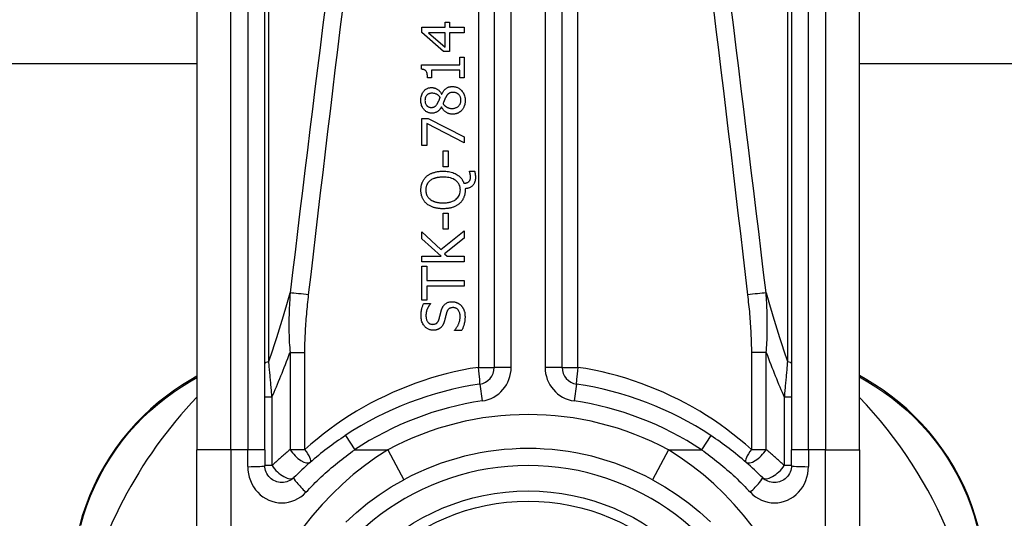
# Model space of a CAD drawing. Header units: inches. Extents: x 17 to 570, y 51 to 268.
# Tile 54 of 211: x 46.384 to 47.525, y 177.083 to 177.661. Entities that reach past the tile are written whole.
import ezdxf

# ---------------------------------------------------------------- set-up
doc = ezdxf.new("R2010")
doc.units = ezdxf.units.IN
doc.header["$MEASUREMENT"] = 0
doc.layers.add('Visible Edges(ANSI)', color=7, linetype='Continuous', lineweight=25)
doc.layers.add('Visible Tangent Edges(ANSI)', color=7, linetype='Continuous', lineweight=25)

msp = doc.modelspace()

# ---------------------------------------------------------------- linework, layer by layer
at = {"layer": 'Visible Edges(ANSI)'}
for p, q in [((46.9342, 177.9103), (46.9342, 177.2583)), ((47.0129, 177.2583), (47.0129, 177.9103)), ((46.5897, 177.8119), (46.5897, 177.1628)), ((46.6684, 177.1628), (46.6684, 177.8119)), ((47.2787, 177.8119), (47.2787, 177.1628)), ((47.3574, 177.1628), (47.3574, 177.8119)), ((46.8503, 177.6466), (46.8503, 177.6526)), ((46.8503, 177.6526), (46.8773, 177.6526)), ((46.8773, 177.6526), (46.8773, 177.6585)), ((46.8773, 177.6585), (46.8826, 177.6585)), ((46.8826, 177.6585), (46.8826, 177.6526)), ((46.8826, 177.6526), (46.8995, 177.6526)), ((46.8995, 177.6526), (46.8995, 177.6463)), ((46.8756, 177.6246), (46.8503, 177.6466)), ((46.8773, 177.6463), (46.8581, 177.6463)), ((46.8581, 177.6463), (46.8773, 177.6297)), ((46.8773, 177.6297), (46.8773, 177.6463)), ((46.8826, 177.6463), (46.8826, 177.6246)), ((46.8995, 177.6463), (46.8826, 177.6463)), ((46.8826, 177.6246), (46.8756, 177.6246)), ((46.5897, 177.6101), (21.7059, 177.6101)), ((46.8501, 177.6039), (46.8501, 177.609)), ((46.8501, 177.609), (46.8945, 177.609)), ((46.8945, 177.609), (46.8945, 177.6178)), ((46.8945, 177.6178), (46.8995, 177.6178)), ((46.8995, 177.6178), (46.8995, 177.5938)), ((72.2412, 177.6101), (47.3574, 177.6101)), ((46.8615, 177.6027), (46.8615, 177.5938)), ((46.8945, 177.6027), (46.8615, 177.6027)), ((46.8945, 177.5938), (46.8945, 177.6027)), ((46.8615, 177.5938), (46.857, 177.5938)), ((46.8995, 177.5938), (46.8945, 177.5938)), ((46.8733, 177.5751), (46.8735, 177.5751)), ((46.8732, 177.5602), (46.873, 177.5602)), ((46.8503, 177.5157), (46.8503, 177.547)), ((46.8503, 177.547), (46.8577, 177.547)), ((46.8561, 177.5411), (46.8561, 177.5157)), ((46.8995, 177.5186), (46.8561, 177.5411)), ((46.8577, 177.547), (46.8995, 177.5257)), ((46.8561, 177.5157), (46.8503, 177.5157)), ((46.8995, 177.5257), (46.8995, 177.5186)), ((46.875, 177.4909), (46.875, 177.5095)), ((46.875, 177.5095), (46.881, 177.5095)), ((46.881, 177.5095), (46.881, 177.4909)), ((46.881, 177.4909), (46.875, 177.4909)), ((46.9056, 177.485), (46.9056, 177.4859)), ((46.9056, 177.4859), (46.9115, 177.4859)), ((46.9005, 177.4654), (46.9005, 177.4639)), ((46.875, 177.4184), (46.875, 177.437)), ((46.875, 177.437), (46.881, 177.437)), ((46.881, 177.437), (46.881, 177.4184)), ((46.8503, 177.4073), (46.8503, 177.4153)), ((46.8503, 177.4153), (46.8723, 177.3949)), ((46.8723, 177.3949), (46.8995, 177.4165)), ((46.881, 177.4184), (46.875, 177.4184)), ((46.8995, 177.4165), (46.8995, 177.408)), ((46.8729, 177.3871), (46.8503, 177.4073)), ((46.8995, 177.408), (46.8766, 177.39)), ((46.8766, 177.39), (46.8798, 177.3871)), ((46.8503, 177.3806), (46.8503, 177.3871)), ((46.8503, 177.3871), (46.8729, 177.3871)), ((46.8995, 177.3806), (46.8503, 177.3806)), ((46.8798, 177.3871), (46.8995, 177.3871)), ((46.8995, 177.3871), (46.8995, 177.3806)), ((46.8503, 177.3361), (46.8503, 177.3756)), ((46.8503, 177.3756), (46.8561, 177.3756)), ((46.8561, 177.3756), (46.8561, 177.3591)), ((46.8561, 177.3591), (46.8995, 177.3591)), ((46.8995, 177.3591), (46.8995, 177.3526)), ((46.8561, 177.3526), (46.8561, 177.3361)), ((46.8995, 177.3526), (46.8561, 177.3526)), ((46.8561, 177.3361), (46.8503, 177.3361)), ((46.8526, 177.3325), (46.8604, 177.3325)), ((46.8604, 177.3325), (46.8604, 177.332)), ((46.8883, 177.301), (46.8883, 177.3014)), ((46.8965, 177.301), (46.8883, 177.301)), ((46.5897, 177.248), (46.5825, 177.2438)), ((47.3659, 177.2438), (47.3574, 177.2487)), ((46.5897, 176.9256), (46.5897, 177.1628)), ((46.6684, 177.1628), (46.6684, 177.1444)), ((47.2787, 177.1444), (47.2787, 177.1628)), ((47.3574, 177.1628), (47.3574, 176.9256))]:
    msp.add_line(p, q, dxfattribs=at)
at = {"layer": 'Visible Edges(ANSI)', "flags": 128}
for points in [[(46.857, 177.5938), (46.857, 177.5951), (46.8569, 177.5965), (46.8567, 177.5978), (46.8564, 177.5991), (46.8561, 177.6002), (46.8557, 177.601), (46.8553, 177.6016), (46.8551, 177.6019), (46.8548, 177.6021), (46.8546, 177.6024), (46.8543, 177.6026), (46.8541, 177.6028), (46.8538, 177.6029), (46.8535, 177.6031), (46.8531, 177.6033), (46.8528, 177.6034), (46.8525, 177.6035), (46.8522, 177.6036), (46.8518, 177.6037), (46.8515, 177.6038), (46.8512, 177.6038), (46.8508, 177.6039), (46.8505, 177.6039), (46.8501, 177.6039)], [(46.8735, 177.5751), (46.8738, 177.5758), (46.8742, 177.5765), (46.8746, 177.5772), (46.875, 177.5779), (46.8754, 177.5785), (46.8759, 177.5791), (46.8764, 177.5797), (46.8769, 177.5803), (46.8774, 177.5809), (46.878, 177.5813), (46.8785, 177.5818), (46.8791, 177.5821), (46.8796, 177.5825), (46.8801, 177.5827), (46.8807, 177.583), (46.8812, 177.5832), (46.8818, 177.5834), (46.8823, 177.5835), (46.8829, 177.5836), (46.8835, 177.5837), (46.884, 177.5838), (46.8846, 177.5838), (46.8852, 177.5839), (46.8858, 177.5839)], [(46.8858, 177.5839), (46.8866, 177.5839), (46.8875, 177.5838), (46.8883, 177.5837), (46.8892, 177.5835), (46.89, 177.5833), (46.8908, 177.583), (46.8916, 177.5827), (46.8924, 177.5823), (46.8932, 177.5819), (46.8939, 177.5814), (46.8946, 177.5809), (46.8952, 177.5804), (46.8959, 177.5798), (46.8965, 177.5791), (46.8972, 177.5783), (46.8978, 177.5775), (46.8984, 177.5765), (46.899, 177.5754), (46.8995, 177.5742), (46.8999, 177.573), (46.9002, 177.5717), (46.9005, 177.5704), (46.9006, 177.5691), (46.9006, 177.5678)], [(46.8492, 177.5678), (46.8492, 177.5692), (46.8493, 177.5705), (46.8495, 177.5718), (46.8498, 177.5731), (46.8502, 177.5744), (46.8507, 177.5756), (46.8513, 177.5766), (46.8518, 177.5775), (46.8524, 177.5783), (46.8529, 177.5789), (46.8534, 177.5794), (46.854, 177.5799), (46.8545, 177.5803), (46.8551, 177.5807), (46.8556, 177.5811), (46.8563, 177.5814), (46.8569, 177.5817), (46.8575, 177.582), (46.8582, 177.5822), (46.8589, 177.5824), (46.8596, 177.5825), (46.8603, 177.5826), (46.861, 177.5826), (46.8617, 177.5826)], [(46.8618, 177.5762), (46.8614, 177.5762), (46.861, 177.5762), (46.8606, 177.5761), (46.8602, 177.576), (46.8598, 177.576), (46.8594, 177.5759), (46.8591, 177.5758), (46.8587, 177.5756), (46.8583, 177.5755), (46.858, 177.5753), (46.8577, 177.5751), (46.8573, 177.5749), (46.857, 177.5746), (46.8567, 177.5744), (46.8564, 177.5741), (46.8561, 177.5738), (46.8558, 177.5734), (46.8554, 177.5729), (46.855, 177.5722), (46.8546, 177.5714), (46.8543, 177.5705), (46.8542, 177.5696), (46.8541, 177.5687), (46.854, 177.5678)], [(46.8617, 177.5826), (46.8621, 177.5826), (46.8626, 177.5826), (46.863, 177.5826), (46.8635, 177.5825), (46.8639, 177.5824), (46.8644, 177.5823), (46.8648, 177.5822), (46.8652, 177.5821), (46.8656, 177.5819), (46.8661, 177.5818), (46.8665, 177.5816), (46.867, 177.5814), (46.8675, 177.5811), (46.8681, 177.5808), (46.8687, 177.5804), (46.8693, 177.58), (46.8699, 177.5795), (46.8705, 177.579), (46.871, 177.5784), (46.8716, 177.5778), (46.872, 177.5772), (46.8725, 177.5765), (46.8729, 177.5759), (46.8733, 177.5751)], [(46.8716, 177.5713), (46.8714, 177.5715), (46.8713, 177.5717), (46.8711, 177.572), (46.8709, 177.5722), (46.8707, 177.5724), (46.8705, 177.5726), (46.8703, 177.5728), (46.8701, 177.573), (46.8699, 177.5732), (46.8697, 177.5734), (46.8695, 177.5736), (46.8692, 177.5738), (46.869, 177.574), (46.8688, 177.5742), (46.8686, 177.5743), (46.8683, 177.5745), (46.8681, 177.5747), (46.8677, 177.5749), (46.8671, 177.5752), (46.8663, 177.5755), (46.8653, 177.5758), (46.8641, 177.576), (46.863, 177.5761), (46.8618, 177.5762)], [(46.8864, 177.5771), (46.8859, 177.5771), (46.8854, 177.5771), (46.8848, 177.577), (46.8843, 177.5769), (46.8838, 177.5768), (46.8833, 177.5767), (46.8828, 177.5765), (46.8823, 177.5763), (46.8819, 177.5761), (46.8815, 177.5759), (46.8812, 177.5756), (46.8809, 177.5754), (46.8806, 177.5751), (46.8803, 177.5748), (46.8801, 177.5745), (46.8798, 177.5742), (46.8796, 177.5739), (46.8793, 177.5735), (46.8791, 177.5732), (46.8788, 177.5728), (46.8786, 177.5725), (46.8784, 177.5721), (46.8782, 177.5717), (46.878, 177.5713)], [(46.8957, 177.5679), (46.8957, 177.5687), (46.8956, 177.5695), (46.8955, 177.5703), (46.8953, 177.571), (46.8951, 177.5717), (46.8947, 177.5724), (46.8944, 177.5731), (46.894, 177.5736), (46.8937, 177.5741), (46.8933, 177.5745), (46.8929, 177.5749), (46.8925, 177.5752), (46.892, 177.5756), (46.8916, 177.5758), (46.8911, 177.5761), (46.8906, 177.5763), (46.8901, 177.5765), (46.8896, 177.5767), (46.8891, 177.5768), (46.8886, 177.5769), (46.888, 177.577), (46.8875, 177.5771), (46.887, 177.5771), (46.8864, 177.5771)], [(46.8621, 177.553), (46.8614, 177.553), (46.8606, 177.5531), (46.8599, 177.5532), (46.8592, 177.5533), (46.8585, 177.5535), (46.8578, 177.5538), (46.8571, 177.554), (46.8564, 177.5544), (46.8558, 177.5547), (46.8551, 177.5551), (46.8546, 177.5556), (46.854, 177.5561), (46.8534, 177.5566), (46.8529, 177.5572), (46.8523, 177.5579), (46.8517, 177.5587), (46.8511, 177.5596), (46.8506, 177.5607), (46.8501, 177.5618), (46.8498, 177.563), (46.8495, 177.5642), (46.8493, 177.5654), (46.8492, 177.5666), (46.8492, 177.5678)], [(46.854, 177.5678), (46.8541, 177.567), (46.8541, 177.5663), (46.8543, 177.5655), (46.8544, 177.5648), (46.8547, 177.5641), (46.855, 177.5634), (46.8553, 177.5628), (46.8557, 177.5624), (46.856, 177.562), (46.8563, 177.5616), (46.8566, 177.5613), (46.8569, 177.5611), (46.8572, 177.5608), (46.8575, 177.5606), (46.8579, 177.5604), (46.8582, 177.5602), (46.8586, 177.5601), (46.859, 177.56), (46.8594, 177.5599), (46.8598, 177.5598), (46.8602, 177.5597), (46.8606, 177.5597), (46.861, 177.5596), (46.8614, 177.5596)], [(46.8614, 177.5596), (46.8616, 177.5596), (46.8619, 177.5596), (46.8622, 177.5597), (46.8624, 177.5597), (46.8627, 177.5597), (46.8629, 177.5598), (46.8632, 177.5598), (46.8634, 177.5599), (46.8637, 177.5599), (46.8639, 177.56), (46.8642, 177.5601), (46.8644, 177.5602), (46.8647, 177.5603), (46.865, 177.5605), (46.8654, 177.5607), (46.8657, 177.561), (46.8661, 177.5613), (46.8665, 177.5616), (46.8669, 177.562), (46.8673, 177.5625), (46.8676, 177.5629), (46.868, 177.5634), (46.8683, 177.5639), (46.8686, 177.5643)], [(46.8686, 177.5643), (46.8686, 177.5645), (46.8687, 177.5646), (46.8688, 177.5648), (46.8689, 177.565), (46.869, 177.5652), (46.8691, 177.5655), (46.8693, 177.5657), (46.8694, 177.566), (46.8695, 177.5663), (46.8697, 177.5665), (46.8698, 177.5668), (46.87, 177.5671), (46.8701, 177.5675), (46.8703, 177.5678), (46.8704, 177.5681), (46.8705, 177.5685), (46.8707, 177.5688), (46.8708, 177.5692), (46.871, 177.5695), (46.8711, 177.5699), (46.8713, 177.5702), (46.8714, 177.5706), (46.8715, 177.5709), (46.8716, 177.5713)], [(46.878, 177.5713), (46.8779, 177.5712), (46.8778, 177.571), (46.8777, 177.5708), (46.8776, 177.5707), (46.8775, 177.5705), (46.8774, 177.5703), (46.8774, 177.5701), (46.8773, 177.5699), (46.8772, 177.5697), (46.8771, 177.5695), (46.877, 177.5692), (46.8769, 177.5689), (46.8767, 177.5687), (46.8766, 177.5684), (46.8765, 177.5681), (46.8764, 177.5677), (46.8762, 177.5674), (46.8761, 177.567), (46.8759, 177.5666), (46.8757, 177.5661), (46.8755, 177.5657), (46.8753, 177.5652), (46.8751, 177.5647), (46.8749, 177.5641)], [(46.8749, 177.5641), (46.8751, 177.5637), (46.8754, 177.5634), (46.8756, 177.5631), (46.8759, 177.5627), (46.8762, 177.5624), (46.8765, 177.5621), (46.8768, 177.5618), (46.8771, 177.5615), (46.8774, 177.5612), (46.8778, 177.561), (46.8781, 177.5607), (46.8785, 177.5605), (46.8788, 177.5602), (46.8793, 177.56), (46.8797, 177.5597), (46.8803, 177.5595), (46.8808, 177.5593), (46.8814, 177.5591), (46.8821, 177.5589), (46.8827, 177.5587), (46.8834, 177.5586), (46.8841, 177.5585), (46.8847, 177.5585), (46.8854, 177.5585)], [(46.8854, 177.5585), (46.8862, 177.5585), (46.887, 177.5586), (46.8878, 177.5587), (46.8885, 177.5588), (46.8893, 177.5591), (46.89, 177.5594), (46.8907, 177.5597), (46.8913, 177.56), (46.8919, 177.5604), (46.8924, 177.5608), (46.8929, 177.5612), (46.8933, 177.5617), (46.8937, 177.5621), (46.894, 177.5625), (46.8943, 177.563), (46.8946, 177.5635), (46.8949, 177.564), (46.8951, 177.5645), (46.8953, 177.5651), (46.8955, 177.5656), (46.8956, 177.5662), (46.8956, 177.5668), (46.8957, 177.5673), (46.8957, 177.5679)], [(46.9006, 177.5678), (46.9006, 177.5674), (46.9006, 177.567), (46.9006, 177.5665), (46.9005, 177.5661), (46.9005, 177.5657), (46.9005, 177.5652), (46.9004, 177.5648), (46.9003, 177.5644), (46.9003, 177.5639), (46.9002, 177.5635), (46.9001, 177.5631), (46.9, 177.5626), (46.8999, 177.5622), (46.8997, 177.5618), (46.8996, 177.5614), (46.8994, 177.561), (46.8992, 177.5605), (46.899, 177.5599), (46.8987, 177.5593), (46.8983, 177.5586), (46.8979, 177.5579), (46.8974, 177.5573), (46.8969, 177.5566), (46.8964, 177.556)], [(46.873, 177.5602), (46.8728, 177.5597), (46.8725, 177.5593), (46.8723, 177.5589), (46.872, 177.5585), (46.8717, 177.5581), (46.8714, 177.5577), (46.8711, 177.5573), (46.8708, 177.557), (46.8705, 177.5566), (46.8701, 177.5562), (46.8698, 177.5559), (46.8694, 177.5556), (46.8691, 177.5553), (46.8687, 177.555), (46.8682, 177.5547), (46.8678, 177.5544), (46.8672, 177.5541), (46.8666, 177.5538), (46.8659, 177.5536), (46.8652, 177.5533), (46.8644, 177.5532), (46.8637, 177.5531), (46.8629, 177.553), (46.8621, 177.553)], [(46.8859, 177.5518), (46.8854, 177.5518), (46.8848, 177.5519), (46.8843, 177.5519), (46.8838, 177.552), (46.8833, 177.5521), (46.8827, 177.5522), (46.8822, 177.5523), (46.8817, 177.5525), (46.8812, 177.5526), (46.8807, 177.5528), (46.8802, 177.553), (46.8797, 177.5533), (46.8791, 177.5536), (46.8785, 177.554), (46.8779, 177.5544), (46.8773, 177.5548), (46.8767, 177.5554), (46.8761, 177.5559), (46.8755, 177.5566), (46.875, 177.5572), (46.8745, 177.5579), (46.874, 177.5586), (46.8736, 177.5594), (46.8732, 177.5602)], [(46.8964, 177.556), (46.8961, 177.5557), (46.8958, 177.5555), (46.8955, 177.5552), (46.8952, 177.5549), (46.8949, 177.5547), (46.8945, 177.5544), (46.8942, 177.5542), (46.8938, 177.554), (46.8935, 177.5538), (46.8931, 177.5536), (46.8928, 177.5534), (46.8924, 177.5532), (46.892, 177.553), (46.8916, 177.5529), (46.8912, 177.5527), (46.8907, 177.5525), (46.8902, 177.5524), (46.8896, 177.5522), (46.889, 177.5521), (46.8884, 177.552), (46.8878, 177.5519), (46.8871, 177.5519), (46.8865, 177.5518), (46.8859, 177.5518)], [(46.8559, 177.4798), (46.8565, 177.4803), (46.8571, 177.4807), (46.8577, 177.4811), (46.8583, 177.4815), (46.8589, 177.4819), (46.8595, 177.4822), (46.8601, 177.4826), (46.8608, 177.4829), (46.8614, 177.4832), (46.8621, 177.4835), (46.8628, 177.4837), (46.8635, 177.484), (46.8642, 177.4842), (46.865, 177.4844), (46.8658, 177.4847), (46.8666, 177.4849), (46.8675, 177.485), (46.8684, 177.4852), (46.8694, 177.4853), (46.8704, 177.4855), (46.8715, 177.4856), (46.8726, 177.4856), (46.8737, 177.4857), (46.8749, 177.4857)], [(46.8749, 177.4857), (46.8765, 177.4857), (46.8781, 177.4856), (46.8798, 177.4854), (46.8814, 177.4852), (46.8829, 177.4849), (46.8845, 177.4845), (46.8861, 177.4841), (46.8876, 177.4835), (46.889, 177.4829), (46.8902, 177.4823), (46.8914, 177.4816), (46.8924, 177.4809), (46.8933, 177.4802), (46.8941, 177.4795), (46.8948, 177.4789), (46.8954, 177.4782), (46.896, 177.4775), (46.8966, 177.4767), (46.8971, 177.476), (46.8976, 177.4751), (46.898, 177.4743), (46.8985, 177.4735), (46.8988, 177.4726), (46.8991, 177.4717)], [(46.9068, 177.4793), (46.9068, 177.4794), (46.9067, 177.4796), (46.9067, 177.4798), (46.9067, 177.48), (46.9067, 177.4801), (46.9067, 177.4803), (46.9067, 177.4805), (46.9067, 177.4806), (46.9066, 177.4808), (46.9066, 177.481), (46.9066, 177.4812), (46.9066, 177.4813), (46.9065, 177.4815), (46.9065, 177.4817), (46.9065, 177.4818), (46.9064, 177.482), (46.9064, 177.4822), (46.9063, 177.4823), (46.9063, 177.4826), (46.9062, 177.4829), (46.9061, 177.4834), (46.9059, 177.484), (46.9058, 177.4845), (46.9056, 177.485)], [(46.9115, 177.4859), (46.9116, 177.4855), (46.9117, 177.4851), (46.9118, 177.4847), (46.9119, 177.4843), (46.9119, 177.4839), (46.912, 177.4836), (46.9121, 177.4832), (46.9121, 177.4829), (46.9122, 177.4826), (46.9122, 177.4823), (46.9122, 177.482), (46.9123, 177.4817), (46.9123, 177.4814), (46.9123, 177.4811), (46.9124, 177.4808), (46.9124, 177.4805), (46.9124, 177.4802), (46.9124, 177.4799), (46.9124, 177.4796), (46.9124, 177.4794), (46.9124, 177.4791), (46.9125, 177.4788), (46.9125, 177.4785), (46.9125, 177.4782)], [(46.8492, 177.4639), (46.8493, 177.4646), (46.8493, 177.4652), (46.8493, 177.4658), (46.8494, 177.4665), (46.8494, 177.4671), (46.8495, 177.4677), (46.8496, 177.4683), (46.8497, 177.4689), (46.8499, 177.4696), (46.85, 177.4702), (46.8502, 177.4708), (46.8504, 177.4714), (46.8506, 177.472), (46.8508, 177.4726), (46.8511, 177.4732), (46.8514, 177.4739), (46.8518, 177.4746), (46.8522, 177.4753), (46.8527, 177.4761), (46.8533, 177.4769), (46.8539, 177.4777), (46.8545, 177.4784), (46.8552, 177.4791), (46.8559, 177.4798)], [(46.86, 177.4748), (46.8596, 177.4745), (46.8592, 177.4742), (46.8588, 177.4738), (46.8585, 177.4735), (46.8581, 177.4731), (46.8578, 177.4727), (46.8575, 177.4723), (46.8572, 177.4719), (46.8569, 177.4714), (46.8566, 177.471), (46.8564, 177.4705), (46.8561, 177.4701), (46.8559, 177.4696), (46.8558, 177.4691), (46.8556, 177.4686), (46.8554, 177.4681), (46.8553, 177.4676), (46.8552, 177.4671), (46.8551, 177.4666), (46.855, 177.466), (46.855, 177.4655), (46.8549, 177.465), (46.8549, 177.4645), (46.8549, 177.464)], [(46.8749, 177.4789), (46.8744, 177.4789), (46.8738, 177.4789), (46.8733, 177.4788), (46.8727, 177.4788), (46.8722, 177.4788), (46.8716, 177.4787), (46.8711, 177.4787), (46.8705, 177.4786), (46.8699, 177.4786), (46.8694, 177.4785), (46.8688, 177.4784), (46.8683, 177.4783), (46.8678, 177.4782), (46.8672, 177.4781), (46.8667, 177.4779), (46.8662, 177.4778), (46.8656, 177.4776), (46.8649, 177.4774), (46.8641, 177.4771), (46.8634, 177.4768), (46.8625, 177.4764), (46.8617, 177.476), (46.8608, 177.4754), (46.86, 177.4748)], [(46.895, 177.464), (46.8949, 177.4648), (46.8949, 177.4656), (46.8948, 177.4665), (46.8946, 177.4673), (46.8944, 177.4681), (46.8942, 177.4689), (46.8938, 177.4697), (46.8935, 177.4704), (46.8931, 177.4712), (46.8926, 177.4718), (46.8921, 177.4725), (46.8916, 177.4731), (46.891, 177.4738), (46.8903, 177.4744), (46.8893, 177.4752), (46.8882, 177.4759), (46.8867, 177.4767), (46.8852, 177.4773), (46.8835, 177.4779), (46.8818, 177.4783), (46.8801, 177.4785), (46.8784, 177.4787), (46.8767, 177.4788), (46.8749, 177.4789)], [(46.8991, 177.4717), (46.8993, 177.4718), (46.8995, 177.4718), (46.8998, 177.4718), (46.9, 177.4718), (46.9002, 177.4719), (46.9004, 177.4719), (46.9006, 177.4719), (46.9008, 177.472), (46.901, 177.472), (46.9012, 177.472), (46.9014, 177.4721), (46.9016, 177.4721), (46.9018, 177.4722), (46.902, 177.4722), (46.9022, 177.4723), (46.9024, 177.4724), (46.9026, 177.4724), (46.9029, 177.4725), (46.9032, 177.4726), (46.9035, 177.4728), (46.9038, 177.4729), (46.9041, 177.4731), (46.9045, 177.4734), (46.9048, 177.4736)], [(46.9125, 177.4782), (46.9124, 177.477), (46.9123, 177.4759), (46.9121, 177.4747), (46.9118, 177.4736), (46.9114, 177.4725), (46.911, 177.4715), (46.9105, 177.4706), (46.9099, 177.4699), (46.9094, 177.4693), (46.9089, 177.4688), (46.9085, 177.4683), (46.908, 177.4679), (46.9074, 177.4675), (46.9069, 177.4672), (46.9063, 177.4669), (46.9057, 177.4666), (46.9051, 177.4663), (46.9045, 177.4661), (46.9038, 177.4659), (46.9032, 177.4658), (46.9025, 177.4657), (46.9019, 177.4656), (46.9012, 177.4655), (46.9005, 177.4654)], [(46.9048, 177.4736), (46.9049, 177.4738), (46.9051, 177.4739), (46.9052, 177.4741), (46.9054, 177.4743), (46.9055, 177.4744), (46.9057, 177.4746), (46.9058, 177.4748), (46.9059, 177.475), (46.906, 177.4752), (46.9061, 177.4754), (46.9062, 177.4756), (46.9063, 177.4759), (46.9064, 177.4761), (46.9065, 177.4763), (46.9065, 177.4766), (46.9066, 177.4769), (46.9066, 177.4772), (46.9067, 177.4775), (46.9067, 177.4778), (46.9067, 177.4781), (46.9067, 177.4784), (46.9067, 177.4787), (46.9068, 177.479), (46.9068, 177.4793)], [(46.8559, 177.4481), (46.8554, 177.4486), (46.8549, 177.4491), (46.8544, 177.4496), (46.8539, 177.4502), (46.8534, 177.4507), (46.853, 177.4513), (46.8526, 177.4519), (46.8522, 177.4525), (46.8518, 177.4532), (46.8515, 177.4538), (46.8512, 177.4545), (46.8509, 177.4552), (46.8506, 177.4559), (46.8503, 177.4566), (46.8501, 177.4573), (46.8499, 177.458), (46.8498, 177.4587), (46.8496, 177.4595), (46.8495, 177.4602), (46.8494, 177.4609), (46.8493, 177.4617), (46.8493, 177.4624), (46.8493, 177.4632), (46.8492, 177.4639)], [(46.8549, 177.464), (46.8549, 177.4635), (46.8549, 177.4631), (46.855, 177.4626), (46.855, 177.4622), (46.855, 177.4618), (46.8551, 177.4613), (46.8552, 177.4609), (46.8553, 177.4605), (46.8554, 177.46), (46.8555, 177.4596), (46.8556, 177.4592), (46.8557, 177.4588), (46.8559, 177.4583), (46.8561, 177.4579), (46.8563, 177.4575), (46.8565, 177.457), (46.8568, 177.4565), (46.8572, 177.456), (46.8576, 177.4554), (46.858, 177.4549), (46.8585, 177.4544), (46.859, 177.4539), (46.8595, 177.4535), (46.86, 177.453)], [(46.8749, 177.449), (46.8759, 177.449), (46.877, 177.4491), (46.878, 177.4491), (46.879, 177.4492), (46.8801, 177.4493), (46.8811, 177.4495), (46.8821, 177.4497), (46.8831, 177.4499), (46.8841, 177.4502), (46.8851, 177.4505), (46.886, 177.4509), (46.887, 177.4514), (46.8881, 177.4519), (46.8891, 177.4526), (46.8901, 177.4534), (46.8911, 177.4543), (46.892, 177.4552), (46.8928, 177.4563), (46.8935, 177.4575), (46.894, 177.4587), (46.8944, 177.46), (46.8947, 177.4613), (46.8949, 177.4626), (46.895, 177.464)], [(46.9005, 177.4639), (46.9005, 177.4632), (46.9005, 177.4624), (46.9004, 177.4617), (46.9004, 177.461), (46.9003, 177.4602), (46.9002, 177.4595), (46.9, 177.4588), (46.8999, 177.4581), (46.8997, 177.4573), (46.8995, 177.4566), (46.8992, 177.4559), (46.899, 177.4552), (46.8987, 177.4546), (46.8984, 177.4539), (46.898, 177.4532), (46.8977, 177.4526), (46.8973, 177.452), (46.8968, 177.4513), (46.8964, 177.4507), (46.8959, 177.4502), (46.8954, 177.4496), (46.8949, 177.4491), (46.8944, 177.4485), (46.8938, 177.448)], [(46.8749, 177.4422), (46.8741, 177.4422), (46.8733, 177.4422), (46.8725, 177.4422), (46.8717, 177.4423), (46.8709, 177.4424), (46.8701, 177.4424), (46.8693, 177.4425), (46.8685, 177.4427), (46.8677, 177.4428), (46.8669, 177.4429), (46.8661, 177.4431), (46.8654, 177.4433), (46.8646, 177.4435), (46.8638, 177.4438), (46.8631, 177.444), (46.8623, 177.4443), (46.8615, 177.4447), (46.8607, 177.445), (46.8599, 177.4454), (46.8591, 177.4459), (46.8583, 177.4464), (46.8575, 177.4469), (46.8567, 177.4475), (46.8559, 177.4481)], [(46.86, 177.453), (46.8604, 177.4527), (46.8608, 177.4524), (46.8613, 177.4522), (46.8617, 177.4519), (46.8621, 177.4517), (46.8626, 177.4514), (46.863, 177.4512), (46.8635, 177.451), (46.8639, 177.4508), (46.8644, 177.4507), (46.8649, 177.4505), (46.8654, 177.4503), (46.8659, 177.4502), (46.8665, 177.45), (46.8671, 177.4498), (46.8678, 177.4497), (46.8685, 177.4496), (46.8692, 177.4494), (46.8701, 177.4493), (46.8709, 177.4492), (46.8718, 177.4491), (46.8728, 177.4491), (46.8738, 177.449), (46.8749, 177.449)], [(46.8938, 177.448), (46.8932, 177.4476), (46.8926, 177.4471), (46.892, 177.4466), (46.8914, 177.4462), (46.8907, 177.4458), (46.89, 177.4455), (46.8893, 177.4451), (46.8886, 177.4448), (46.8879, 177.4445), (46.8872, 177.4442), (46.8865, 177.4439), (46.8857, 177.4437), (46.8849, 177.4434), (46.8841, 177.4432), (46.8833, 177.443), (46.8825, 177.4429), (46.8816, 177.4427), (46.8807, 177.4426), (46.8798, 177.4425), (46.8789, 177.4424), (46.878, 177.4423), (46.877, 177.4422), (46.876, 177.4422), (46.8749, 177.4422)], [(46.8731, 177.3247), (46.8732, 177.3252), (46.8734, 177.3257), (46.8736, 177.3262), (46.8738, 177.3267), (46.874, 177.3272), (46.8743, 177.3278), (46.8745, 177.3282), (46.8748, 177.3287), (46.8751, 177.3292), (46.8754, 177.3296), (46.8757, 177.3301), (46.8761, 177.3305), (46.8766, 177.331), (46.8771, 177.3315), (46.8777, 177.332), (46.8784, 177.3325), (46.8792, 177.333), (46.88, 177.3334), (46.8809, 177.3337), (46.8818, 177.334), (46.8827, 177.3342), (46.8836, 177.3343), (46.8845, 177.3344), (46.8855, 177.3344)], [(46.8855, 177.3344), (46.886, 177.3344), (46.8864, 177.3344), (46.8869, 177.3344), (46.8874, 177.3343), (46.8879, 177.3342), (46.8884, 177.3341), (46.8888, 177.334), (46.8893, 177.3339), (46.8898, 177.3338), (46.8902, 177.3336), (46.8907, 177.3334), (46.8911, 177.3333), (46.8916, 177.3331), (46.892, 177.3329), (46.8925, 177.3326), (46.8929, 177.3324), (46.8933, 177.3321), (46.8937, 177.3319), (46.8941, 177.3316), (46.8945, 177.3313), (46.8949, 177.331), (46.8952, 177.3307), (46.8956, 177.3303), (46.8959, 177.33)], [(46.8494, 177.3179), (46.8494, 177.3184), (46.8494, 177.319), (46.8494, 177.3196), (46.8495, 177.3201), (46.8495, 177.3207), (46.8496, 177.3213), (46.8496, 177.3218), (46.8497, 177.3224), (46.8497, 177.323), (46.8498, 177.3235), (46.8499, 177.3241), (46.85, 177.3247), (46.8501, 177.3252), (46.8502, 177.3258), (46.8504, 177.3263), (46.8505, 177.3269), (46.8507, 177.3276), (46.8509, 177.3282), (46.8511, 177.3289), (46.8514, 177.3296), (46.8516, 177.3303), (46.8519, 177.331), (46.8522, 177.3318), (46.8526, 177.3325)], [(46.8604, 177.332), (46.8601, 177.3317), (46.8598, 177.3313), (46.8595, 177.3309), (46.8592, 177.3305), (46.8589, 177.3301), (46.8586, 177.3297), (46.8584, 177.3293), (46.8581, 177.3289), (46.8579, 177.3285), (46.8576, 177.328), (46.8574, 177.3276), (46.8572, 177.3272), (46.857, 177.3267), (46.8568, 177.3263), (46.8566, 177.3258), (46.8563, 177.3252), (46.8561, 177.3245), (46.8559, 177.3238), (46.8556, 177.323), (46.8554, 177.322), (46.8553, 177.3211), (46.8552, 177.3202), (46.8551, 177.3193), (46.8551, 177.3183)], [(46.8705, 177.3146), (46.8706, 177.315), (46.8707, 177.3155), (46.8708, 177.3159), (46.8709, 177.3164), (46.871, 177.3168), (46.8712, 177.3173), (46.8713, 177.3177), (46.8714, 177.3181), (46.8715, 177.3186), (46.8716, 177.319), (46.8717, 177.3194), (46.8718, 177.3198), (46.8719, 177.3203), (46.872, 177.3207), (46.8721, 177.3211), (46.8722, 177.3215), (46.8723, 177.3219), (46.8724, 177.3223), (46.8725, 177.3227), (46.8726, 177.3231), (46.8727, 177.3235), (46.8728, 177.3239), (46.8729, 177.3243), (46.8731, 177.3247)], [(46.879, 177.3215), (46.8789, 177.3212), (46.8788, 177.3208), (46.8787, 177.3205), (46.8786, 177.3202), (46.8785, 177.3199), (46.8784, 177.3196), (46.8784, 177.3193), (46.8783, 177.319), (46.8782, 177.3188), (46.8782, 177.3185), (46.8781, 177.3182), (46.878, 177.3179), (46.8779, 177.3176), (46.8779, 177.3173), (46.8778, 177.3169), (46.8777, 177.3166), (46.8776, 177.3162), (46.8775, 177.3158), (46.8774, 177.3154), (46.8773, 177.3149), (46.8772, 177.3144), (46.877, 177.3139), (46.8769, 177.3133), (46.8767, 177.3127)], [(46.8865, 177.3276), (46.8859, 177.3276), (46.8853, 177.3275), (46.8847, 177.3274), (46.8841, 177.3273), (46.8835, 177.3271), (46.8829, 177.3269), (46.8824, 177.3266), (46.882, 177.3264), (46.8816, 177.3261), (46.8813, 177.3258), (46.8811, 177.3256), (46.8808, 177.3253), (46.8806, 177.325), (46.8804, 177.3248), (46.8802, 177.3245), (46.88, 177.3242), (46.8799, 177.3239), (46.8797, 177.3235), (46.8796, 177.3232), (46.8794, 177.3229), (46.8793, 177.3226), (46.8792, 177.3222), (46.8791, 177.3219), (46.879, 177.3215)], [(46.8947, 177.3166), (46.8947, 177.3175), (46.8946, 177.3184), (46.8946, 177.3193), (46.8944, 177.3202), (46.8942, 177.3211), (46.894, 177.322), (46.8937, 177.3228), (46.8933, 177.3235), (46.893, 177.3241), (46.8926, 177.3246), (46.8923, 177.325), (46.892, 177.3254), (46.8916, 177.3258), (46.8912, 177.3261), (46.8908, 177.3264), (46.8904, 177.3266), (46.8899, 177.3269), (46.8895, 177.3271), (46.889, 177.3272), (46.8885, 177.3274), (46.888, 177.3275), (46.8875, 177.3276), (46.887, 177.3276), (46.8865, 177.3276)], [(46.8959, 177.33), (46.8962, 177.3297), (46.8964, 177.3294), (46.8967, 177.329), (46.8969, 177.3287), (46.8972, 177.3284), (46.8974, 177.3281), (46.8976, 177.3278), (46.8978, 177.3274), (46.898, 177.3271), (46.8982, 177.3267), (46.8984, 177.3264), (46.8986, 177.326), (46.8988, 177.3257), (46.8989, 177.3253), (46.8991, 177.3249), (46.8992, 177.3246), (46.8994, 177.3241), (46.8996, 177.3236), (46.8998, 177.3229), (46.9, 177.322), (46.9001, 177.321), (46.9003, 177.3199), (46.9003, 177.3186), (46.9004, 177.3171)], [(46.8635, 177.3013), (46.8627, 177.3013), (46.8619, 177.3014), (46.8611, 177.3015), (46.8603, 177.3017), (46.8596, 177.3019), (46.8588, 177.3022), (46.8581, 177.3025), (46.8573, 177.3028), (46.8566, 177.3032), (46.856, 177.3037), (46.8554, 177.3041), (46.8547, 177.3047), (46.8542, 177.3052), (46.8535, 177.3059), (46.8529, 177.3067), (46.8522, 177.3076), (46.8516, 177.3086), (46.851, 177.3098), (46.8505, 177.3111), (46.8501, 177.3124), (46.8498, 177.3137), (46.8496, 177.3151), (46.8494, 177.3165), (46.8494, 177.3179)], [(46.8551, 177.3183), (46.8551, 177.3175), (46.8552, 177.3166), (46.8553, 177.3158), (46.8554, 177.3149), (46.8556, 177.3141), (46.8559, 177.3133), (46.8562, 177.3125), (46.8566, 177.3119), (46.8569, 177.3113), (46.8573, 177.3108), (46.8576, 177.3104), (46.858, 177.3101), (46.8583, 177.3098), (46.8586, 177.3095), (46.859, 177.3092), (46.8594, 177.309), (46.8598, 177.3088), (46.8602, 177.3086), (46.8606, 177.3085), (46.861, 177.3084), (46.8615, 177.3083), (46.8619, 177.3082), (46.8624, 177.3082), (46.8628, 177.3081)], [(46.8628, 177.3081), (46.8634, 177.3082), (46.864, 177.3082), (46.8646, 177.3083), (46.8652, 177.3084), (46.8657, 177.3086), (46.8663, 177.3088), (46.8668, 177.3091), (46.8672, 177.3093), (46.8676, 177.3096), (46.8679, 177.3099), (46.8682, 177.3102), (46.8684, 177.3105), (46.8687, 177.3108), (46.8689, 177.3111), (46.8691, 177.3114), (46.8693, 177.3117), (46.8695, 177.312), (46.8697, 177.3124), (46.8698, 177.3127), (46.87, 177.3131), (46.8701, 177.3135), (46.8702, 177.3138), (46.8704, 177.3142), (46.8705, 177.3146)], [(46.8767, 177.3127), (46.8766, 177.3124), (46.8766, 177.3121), (46.8765, 177.3118), (46.8764, 177.3115), (46.8763, 177.3112), (46.8762, 177.3109), (46.8761, 177.3106), (46.876, 177.3104), (46.8759, 177.3101), (46.8758, 177.3098), (46.8757, 177.3095), (46.8756, 177.3093), (46.8755, 177.309), (46.8753, 177.3087), (46.8752, 177.3084), (46.8751, 177.3082), (46.8749, 177.3079), (46.8747, 177.3075), (46.8745, 177.3071), (46.8742, 177.3067), (46.8738, 177.3062), (46.8734, 177.3056), (46.8729, 177.3051), (46.8724, 177.3045)], [(46.8883, 177.3014), (46.8888, 177.3019), (46.8892, 177.3024), (46.8896, 177.3029), (46.89, 177.3034), (46.8903, 177.3039), (46.8907, 177.3044), (46.8911, 177.3049), (46.8914, 177.3055), (46.8917, 177.306), (46.892, 177.3066), (46.8923, 177.3071), (46.8926, 177.3077), (46.8928, 177.3083), (46.8931, 177.3089), (46.8933, 177.3095), (46.8936, 177.3102), (46.8938, 177.3109), (46.894, 177.3116), (46.8942, 177.3124), (46.8944, 177.3132), (46.8945, 177.314), (46.8946, 177.3149), (46.8947, 177.3157), (46.8947, 177.3166)], [(46.9004, 177.3171), (46.9004, 177.3164), (46.9004, 177.3157), (46.9003, 177.315), (46.9003, 177.3143), (46.9002, 177.3136), (46.9002, 177.3129), (46.9001, 177.3122), (46.9, 177.3115), (46.8999, 177.3108), (46.8998, 177.3101), (46.8996, 177.3094), (46.8995, 177.3087), (46.8993, 177.308), (46.8991, 177.3074), (46.8989, 177.3067), (46.8986, 177.3061), (46.8984, 177.3054), (46.8982, 177.3048), (46.8979, 177.3041), (46.8977, 177.3035), (46.8974, 177.3029), (46.8971, 177.3022), (46.8968, 177.3016), (46.8965, 177.301)], [(46.8724, 177.3045), (46.8722, 177.3043), (46.8719, 177.3041), (46.8717, 177.3039), (46.8715, 177.3038), (46.8712, 177.3036), (46.871, 177.3034), (46.8707, 177.3032), (46.8705, 177.3031), (46.8702, 177.3029), (46.87, 177.3028), (46.8697, 177.3027), (46.8694, 177.3025), (46.8692, 177.3024), (46.8689, 177.3023), (46.8686, 177.3022), (46.8683, 177.3021), (46.8679, 177.3019), (46.8675, 177.3018), (46.867, 177.3017), (46.8664, 177.3016), (46.8658, 177.3015), (46.8651, 177.3014), (46.8643, 177.3013), (46.8635, 177.3013)], [(46.5825, 177.2438), (46.573, 177.2381), (46.5636, 177.2318), (46.5543, 177.225), (46.5451, 177.2178), (46.5361, 177.21), (46.5273, 177.2018), (46.5188, 177.1931), (46.5107, 177.1839), (46.5028, 177.1743), (46.4954, 177.1642), (46.4884, 177.1538), (46.4819, 177.1431), (46.4758, 177.132), (46.4703, 177.1207), (46.4653, 177.1093), (46.4608, 177.0976), (46.4569, 177.086), (46.4536, 177.0742)], [(47.4951, 177.0742), (47.4918, 177.0859), (47.4879, 177.0976), (47.4834, 177.1093), (47.4784, 177.1208), (47.4728, 177.132), (47.4667, 177.1431), (47.4602, 177.1539), (47.4531, 177.1643), (47.4457, 177.1744), (47.4378, 177.184), (47.4296, 177.1932), (47.4211, 177.2019), (47.4123, 177.2101), (47.4033, 177.2178), (47.3942, 177.225), (47.3848, 177.2318), (47.3754, 177.238), (47.3659, 177.2438)], [(46.7617, 177.1792), (46.759, 177.1774), (46.7564, 177.1756), (46.7537, 177.1738), (46.7511, 177.1719), (46.7485, 177.1701), (46.7459, 177.1682), (46.7433, 177.1662), (46.7407, 177.1643), (46.7381, 177.1623), (46.7356, 177.1603), (46.7331, 177.1583), (46.7306, 177.1563), (46.7281, 177.1543), (46.7256, 177.1522), (46.7232, 177.1501), (46.7208, 177.148), (46.7183, 177.1459), (46.7159, 177.1437), (46.7136, 177.1416), (46.7112, 177.1394), (46.7089, 177.1372), (46.7066, 177.135), (46.7043, 177.1327), (46.702, 177.1305)], [(47.245, 177.1305), (47.2428, 177.1327), (47.2405, 177.135), (47.2382, 177.1372), (47.2358, 177.1394), (47.2335, 177.1416), (47.2311, 177.1437), (47.2287, 177.1459), (47.2263, 177.148), (47.2239, 177.1501), (47.2214, 177.1522), (47.219, 177.1543), (47.2165, 177.1563), (47.214, 177.1583), (47.2115, 177.1603), (47.2089, 177.1623), (47.2064, 177.1643), (47.2038, 177.1662), (47.2012, 177.1682), (47.1986, 177.1701), (47.196, 177.1719), (47.1934, 177.1738), (47.1907, 177.1756), (47.1881, 177.1774), (47.1854, 177.1792)], [(46.702, 177.1305), (46.7006, 177.1292), (46.6991, 177.128), (46.6974, 177.1271), (46.6956, 177.1262), (46.6938, 177.1256), (46.692, 177.1251), (46.69, 177.1248), (46.6881, 177.1247), (46.6862, 177.1248), (46.6843, 177.1251), (46.6824, 177.1256), (46.6806, 177.1262), (46.6788, 177.127), (46.6772, 177.128), (46.6756, 177.1292), (46.6742, 177.1305), (46.6729, 177.1319), (46.6717, 177.1334), (46.6707, 177.1351), (46.6699, 177.1368), (46.6693, 177.1387), (46.6688, 177.1405), (46.6685, 177.1425), (46.6684, 177.1444)], [(47.2787, 177.1444), (47.2786, 177.1425), (47.2783, 177.1406), (47.2778, 177.1387), (47.2771, 177.1369), (47.2763, 177.1351), (47.2753, 177.1335), (47.2742, 177.1319), (47.2729, 177.1305), (47.2715, 177.1292), (47.2699, 177.1281), (47.2683, 177.1271), (47.2665, 177.1262), (47.2647, 177.1256), (47.2628, 177.1251), (47.2609, 177.1248), (47.259, 177.1247), (47.2571, 177.1248), (47.2551, 177.1251), (47.2533, 177.1255), (47.2514, 177.1262), (47.2497, 177.127), (47.248, 177.128), (47.2465, 177.1292), (47.245, 177.1305)], [(46.7623, 177.079), (46.7746, 177.0902), (46.7875, 177.1008), (46.801, 177.1107), (46.815, 177.1198), (46.8295, 177.1281)], [(47.1176, 177.1281), (47.1321, 177.1198), (47.1461, 177.1107), (47.1597, 177.1009), (47.1726, 177.0903), (47.1849, 177.0791)]]:
    msp.add_lwpolyline(points, dxfattribs=at)
at = {"layer": 'Visible Edges(ANSI)'}
msp.add_circle((46.9735, 176.8591), 0.2559, dxfattribs=at)
for centre, radius, start, end in [((46.9145, 177.2583), 0.0197, 278.4133, 0), ((47.0326, 177.2583), 0.0197, 180, 261.5867), ((46.9735, 176.8591), 0.3839, 98.4133, 123.4963), ((46.9735, 176.8591), 0.3839, 56.5037, 81.5867), ((46.9735, 176.8591), 0.5295, 136.4611, 168.3795), ((46.9735, 176.8591), 0.5295, 1.3331, 43.5389), ((46.9735, 176.8591), 0.3051, 61.8328, 118.1672)]:
    msp.add_arc(centre, radius, start, end, dxfattribs=at)
at = {"layer": 'Visible Tangent Edges(ANSI)'}
for p, q in [((46.9159, 177.9103), (46.9159, 177.2583)), ((46.9539, 177.2583), (46.9539, 177.9103)), ((46.9932, 177.9103), (46.9932, 177.2583)), ((47.0312, 177.2583), (47.0312, 177.9103)), ((46.629, 177.1628), (46.629, 177.8119)), ((46.6487, 177.8119), (46.6487, 177.1628)), ((46.673, 177.2651), (46.673, 177.8142)), ((47.2741, 177.8142), (47.2741, 177.2651)), ((47.2983, 177.1628), (47.2983, 177.8119)), ((47.318, 177.8119), (47.318, 177.1628)), ((46.6976, 177.2754), (46.6976, 177.1632)), ((46.6976, 177.2754), (46.7147, 177.2754)), ((46.7147, 177.1632), (46.7147, 177.2754)), ((47.2494, 177.2754), (47.2323, 177.2754)), ((47.2323, 177.2754), (47.2323, 177.1632)), ((47.2494, 177.1632), (47.2494, 177.2754)), ((46.9159, 177.2583), (46.9342, 177.2583)), ((46.9539, 177.2583), (46.9342, 177.2583)), ((47.0129, 177.2583), (46.9932, 177.2583)), ((47.0129, 177.2583), (47.0312, 177.2583)), ((46.5811, 177.2414), (46.5897, 177.2465)), ((47.3574, 177.2472), (47.3674, 177.2414)), ((46.9174, 177.2388), (46.9202, 177.2194)), ((47.0297, 177.2388), (47.0268, 177.2194)), ((46.6768, 177.2237), (46.6684, 177.2237)), ((46.6768, 177.1444), (46.6768, 177.2237)), ((47.2787, 177.2237), (47.2703, 177.2237)), ((47.2703, 177.2237), (47.2703, 177.1444)), ((46.7617, 177.1792), (46.7726, 177.1628)), ((47.1854, 177.1792), (47.1745, 177.1628)), ((46.629, 177.1628), (46.5897, 177.1628)), ((46.629, 177.1628), (46.629, 176.8917)), ((46.6487, 177.1628), (46.629, 177.1628)), ((46.6684, 177.1628), (46.6487, 177.1628)), ((46.6487, 177.1432), (46.6487, 177.1628)), ((46.6976, 177.1632), (46.7147, 177.1632)), ((46.7726, 177.1628), (46.8109, 177.1628)), ((46.8109, 177.1628), (46.8295, 177.1281)), ((47.1361, 177.1628), (47.1176, 177.1281)), ((47.1361, 177.1628), (47.1745, 177.1628)), ((47.2323, 177.1632), (47.2494, 177.1632)), ((47.2983, 177.1628), (47.2787, 177.1628)), ((47.2983, 177.1628), (47.2983, 177.1432)), ((47.318, 177.1628), (47.2983, 177.1628)), ((47.318, 177.1628), (47.3574, 177.1628)), ((47.318, 176.8917), (47.318, 177.1628)), ((46.6768, 177.1444), (46.6684, 177.1444)), ((47.2787, 177.1444), (47.2703, 177.1444))]:
    msp.add_line(p, q, dxfattribs=at)
at = {"layer": 'Visible Tangent Edges(ANSI)', "flags": 128}
for points in [[(46.7383, 177.676), (46.7353, 177.6523), (46.7324, 177.6287), (46.7294, 177.605), (46.7265, 177.5813), (46.7236, 177.5577), (46.7207, 177.534), (46.7178, 177.5103), (46.7149, 177.4867), (46.712, 177.463), (46.7091, 177.4393), (46.7063, 177.4157), (46.7034, 177.392), (46.7006, 177.3683), (46.6977, 177.3447)], [(47.2493, 177.3447), (47.2465, 177.3683), (47.2436, 177.392), (47.2408, 177.4157), (47.2379, 177.4393), (47.2351, 177.463), (47.2322, 177.4867), (47.2293, 177.5103), (47.2264, 177.534), (47.2235, 177.5577), (47.2206, 177.5813), (47.2176, 177.605), (47.2147, 177.6287), (47.2118, 177.6523), (47.2088, 177.676)], [(46.7192, 177.3423), (46.722, 177.366), (46.7248, 177.3897), (46.7276, 177.4134), (46.7304, 177.437), (46.7331, 177.4607), (46.736, 177.4844), (46.7388, 177.508), (46.7416, 177.5317), (46.7444, 177.5554), (46.7473, 177.579), (46.7501, 177.6027), (46.753, 177.6263), (46.7558, 177.65), (46.7587, 177.6737)], [(47.1884, 177.6737), (47.1912, 177.65), (47.1941, 177.6263), (47.197, 177.6027), (47.1998, 177.579), (47.2026, 177.5554), (47.2055, 177.5317), (47.2083, 177.508), (47.2111, 177.4844), (47.2139, 177.4607), (47.2167, 177.437), (47.2195, 177.4134), (47.2223, 177.3897), (47.2251, 177.366), (47.2278, 177.3423)], [(46.6977, 177.3447), (46.6975, 177.3418), (46.6974, 177.339), (46.6972, 177.3361), (46.697, 177.3333), (46.6969, 177.3304), (46.6968, 177.3275), (46.6967, 177.3247), (46.6966, 177.3218), (46.6965, 177.3189), (46.6964, 177.316), (46.6964, 177.3132), (46.6964, 177.3103), (46.6963, 177.3074), (46.6964, 177.3045), (46.6964, 177.3016), (46.6964, 177.2987), (46.6965, 177.2958), (46.6966, 177.2929), (46.6967, 177.29), (46.6968, 177.2871), (46.697, 177.2841), (46.6972, 177.2812), (46.6974, 177.2783), (46.6976, 177.2754)], [(47.2494, 177.2754), (47.2497, 177.2783), (47.2499, 177.2812), (47.2501, 177.2841), (47.2502, 177.2871), (47.2504, 177.29), (47.2505, 177.2929), (47.2506, 177.2958), (47.2506, 177.2987), (47.2507, 177.3016), (47.2507, 177.3045), (47.2507, 177.3074), (47.2507, 177.3103), (47.2507, 177.3132), (47.2506, 177.316), (47.2506, 177.3189), (47.2505, 177.3218), (47.2504, 177.3247), (47.2503, 177.3275), (47.2502, 177.3304), (47.25, 177.3333), (47.2499, 177.3361), (47.2497, 177.339), (47.2495, 177.3418), (47.2493, 177.3447)], [(46.7147, 177.2754), (46.7148, 177.2782), (46.7148, 177.281), (46.7148, 177.2838), (46.7149, 177.2866), (46.715, 177.2894), (46.7151, 177.2922), (46.7152, 177.295), (46.7154, 177.2977), (46.7155, 177.3005), (46.7157, 177.3033), (46.7159, 177.3061), (46.7161, 177.3089), (46.7163, 177.3117), (46.7165, 177.3145), (46.7167, 177.3173), (46.7169, 177.3201), (46.7172, 177.3229), (46.7175, 177.3257), (46.7177, 177.3284), (46.718, 177.3312), (46.7183, 177.334), (46.7186, 177.3368), (46.7189, 177.3396), (46.7192, 177.3423)], [(47.2278, 177.3423), (47.2281, 177.3396), (47.2284, 177.3368), (47.2287, 177.334), (47.229, 177.3312), (47.2293, 177.3284), (47.2296, 177.3257), (47.2299, 177.3229), (47.2301, 177.3201), (47.2304, 177.3173), (47.2306, 177.3145), (47.2308, 177.3117), (47.231, 177.3089), (47.2312, 177.3061), (47.2314, 177.3033), (47.2316, 177.3005), (47.2317, 177.2977), (47.2318, 177.295), (47.232, 177.2922), (47.2321, 177.2894), (47.2322, 177.2866), (47.2322, 177.2838), (47.2323, 177.281), (47.2323, 177.2782), (47.2323, 177.2754)], [(46.6768, 177.2237), (46.6766, 177.2255), (46.6764, 177.2272), (46.6763, 177.2289), (46.6761, 177.2307), (46.676, 177.2324), (46.6758, 177.2341), (46.6756, 177.2359), (46.6755, 177.2376), (46.6753, 177.2393), (46.6752, 177.241), (46.675, 177.2428), (46.6748, 177.2445), (46.6747, 177.2462), (46.6745, 177.2479), (46.6744, 177.2497), (46.6742, 177.2514), (46.6741, 177.2531), (46.6739, 177.2548), (46.6738, 177.2565), (46.6736, 177.2582), (46.6735, 177.26), (46.6733, 177.2617), (46.6732, 177.2634), (46.673, 177.2651)], [(47.2741, 177.2651), (47.2739, 177.2634), (47.2738, 177.2617), (47.2736, 177.26), (47.2735, 177.2582), (47.2733, 177.2565), (47.2732, 177.2548), (47.273, 177.2531), (47.2728, 177.2514), (47.2727, 177.2497), (47.2725, 177.2479), (47.2724, 177.2462), (47.2722, 177.2445), (47.2721, 177.2428), (47.2719, 177.241), (47.2718, 177.2393), (47.2716, 177.2376), (47.2714, 177.2359), (47.2713, 177.2341), (47.2711, 177.2324), (47.271, 177.2307), (47.2708, 177.2289), (47.2706, 177.2272), (47.2705, 177.2255), (47.2703, 177.2237)], [(46.9159, 177.2583), (46.9065, 177.2568), (46.8971, 177.255), (46.8879, 177.253), (46.8786, 177.2508), (46.8695, 177.2483), (46.8604, 177.2457), (46.8514, 177.2428), (46.8424, 177.2397), (46.8336, 177.2363), (46.8249, 177.2328), (46.8162, 177.2291), (46.8077, 177.2251), (46.7992, 177.221), (46.7909, 177.2167), (46.7827, 177.2121), (46.7746, 177.2074), (46.7667, 177.2025), (46.7589, 177.1974), (46.7512, 177.1921), (46.7436, 177.1867), (46.7362, 177.181), (46.7289, 177.1752), (46.7217, 177.1693), (46.7147, 177.1632)], [(47.2323, 177.1632), (47.2253, 177.1693), (47.2182, 177.1752), (47.2109, 177.181), (47.2035, 177.1867), (47.1959, 177.1921), (47.1882, 177.1974), (47.1804, 177.2025), (47.1724, 177.2074), (47.1643, 177.2121), (47.1561, 177.2167), (47.1478, 177.221), (47.1394, 177.2251), (47.1309, 177.2291), (47.1222, 177.2328), (47.1135, 177.2363), (47.1046, 177.2397), (47.0957, 177.2428), (47.0867, 177.2457), (47.0776, 177.2483), (47.0684, 177.2508), (47.0592, 177.253), (47.0499, 177.255), (47.0406, 177.2568), (47.0312, 177.2583)], [(46.455, 177.0752), (46.4583, 177.0867), (46.4621, 177.0981), (46.4664, 177.1095), (46.4714, 177.1207), (46.4768, 177.1317), (46.4827, 177.1426), (46.4891, 177.1531), (46.496, 177.1633), (46.5032, 177.1732), (46.5109, 177.1826), (46.5189, 177.1916), (46.5272, 177.2001), (46.5358, 177.2082), (46.5445, 177.2158), (46.5535, 177.223), (46.5626, 177.2296), (46.5718, 177.2358), (46.5811, 177.2414)], [(47.3674, 177.2414), (47.3766, 177.2357), (47.3858, 177.2296), (47.395, 177.2229), (47.4039, 177.2158), (47.4127, 177.2082), (47.4213, 177.2002), (47.4296, 177.1916), (47.4376, 177.1826), (47.4453, 177.1732), (47.4526, 177.1634), (47.4595, 177.1531), (47.4659, 177.1426), (47.4718, 177.1318), (47.4773, 177.1207), (47.4822, 177.1095), (47.4866, 177.0981), (47.4904, 177.0866), (47.4937, 177.0751)], [(46.6976, 177.1632), (46.6967, 177.1624), (46.6958, 177.1616), (46.6949, 177.1609), (46.6941, 177.1601), (46.6932, 177.1593), (46.6923, 177.1586), (46.6914, 177.1578), (46.6905, 177.157), (46.6896, 177.1563), (46.6887, 177.1555), (46.6879, 177.1547), (46.687, 177.1539), (46.6861, 177.1531), (46.6853, 177.1523), (46.6844, 177.1516), (46.6835, 177.1508), (46.6827, 177.15), (46.6818, 177.1492), (46.681, 177.1484), (46.6801, 177.1476), (46.6793, 177.1468), (46.6784, 177.146), (46.6776, 177.1452), (46.6768, 177.1444)], [(46.8109, 177.1628), (46.7972, 177.1539), (46.7839, 177.1443), (46.7709, 177.134), (46.7584, 177.123), (46.7463, 177.1114), (46.7348, 177.0993), (46.7238, 177.0867), (46.7133, 177.0736)], [(46.7159, 177.1135), (46.7181, 177.1157), (46.7203, 177.118), (46.7225, 177.1203), (46.7247, 177.1225), (46.7269, 177.1247), (46.7292, 177.1269), (46.7314, 177.1291), (46.7337, 177.1312), (46.736, 177.1333), (46.7383, 177.1355), (46.7407, 177.1375), (46.743, 177.1396), (46.7454, 177.1417), (46.7478, 177.1437), (46.7502, 177.1457), (46.7526, 177.1477), (46.7551, 177.1497), (46.7575, 177.1516), (46.76, 177.1535), (46.7625, 177.1554), (46.765, 177.1573), (46.7675, 177.1592), (46.77, 177.161), (46.7726, 177.1628)], [(47.2337, 177.0737), (47.2233, 177.0868), (47.2124, 177.0994), (47.2008, 177.1116), (47.1888, 177.1231), (47.1762, 177.1341), (47.1633, 177.1443), (47.1499, 177.1539), (47.1361, 177.1628)], [(47.1745, 177.1628), (47.1771, 177.161), (47.1796, 177.1592), (47.1821, 177.1573), (47.1846, 177.1554), (47.1871, 177.1535), (47.1895, 177.1516), (47.192, 177.1497), (47.1944, 177.1477), (47.1969, 177.1457), (47.1993, 177.1437), (47.2016, 177.1417), (47.204, 177.1396), (47.2064, 177.1375), (47.2087, 177.1355), (47.211, 177.1333), (47.2134, 177.1312), (47.2156, 177.1291), (47.2179, 177.1269), (47.2202, 177.1247), (47.2224, 177.1225), (47.2246, 177.1203), (47.2268, 177.118), (47.229, 177.1157), (47.2311, 177.1135)], [(47.2703, 177.1444), (47.2695, 177.1452), (47.2686, 177.146), (47.2678, 177.1468), (47.2669, 177.1476), (47.2661, 177.1484), (47.2652, 177.1492), (47.2644, 177.15), (47.2635, 177.1508), (47.2627, 177.1516), (47.2618, 177.1523), (47.2609, 177.1531), (47.2601, 177.1539), (47.2592, 177.1547), (47.2583, 177.1555), (47.2574, 177.1563), (47.2566, 177.157), (47.2557, 177.1578), (47.2548, 177.1586), (47.2539, 177.1593), (47.253, 177.1601), (47.2521, 177.1609), (47.2512, 177.1616), (47.2503, 177.1624), (47.2494, 177.1632)], [(46.6487, 177.1432), (46.6489, 177.139), (46.6495, 177.1349), (46.6504, 177.1309), (46.6517, 177.1271), (46.6534, 177.1233), (46.6554, 177.1198), (46.6577, 177.1165), (46.6602, 177.1135), (46.6631, 177.1107), (46.6662, 177.1083), (46.6695, 177.1062), (46.673, 177.1044), (46.6767, 177.103), (46.6804, 177.102), (46.6843, 177.1014), (46.6881, 177.1012), (46.692, 177.1014), (46.6958, 177.102), (46.6996, 177.103), (46.7032, 177.1044), (46.7067, 177.1062), (46.71, 177.1083), (46.7131, 177.1107), (46.7159, 177.1135)], [(47.2311, 177.1135), (47.234, 177.1107), (47.2371, 177.1083), (47.2404, 177.1061), (47.2439, 177.1044), (47.2476, 177.103), (47.2513, 177.102), (47.2551, 177.1014), (47.259, 177.1012), (47.2629, 177.1014), (47.2667, 177.102), (47.2705, 177.103), (47.2741, 177.1044), (47.2776, 177.1062), (47.2809, 177.1083), (47.284, 177.1108), (47.2869, 177.1135), (47.2894, 177.1166), (47.2917, 177.1199), (47.2937, 177.1234), (47.2953, 177.1271), (47.2966, 177.131), (47.2976, 177.135), (47.2981, 177.1391), (47.2983, 177.1432)]]:
    msp.add_lwpolyline(points, dxfattribs=at)
at = {"layer": 'Visible Tangent Edges(ANSI)'}
msp.add_circle((46.9735, 176.8591), 0.2441, dxfattribs=at)
for centre, radius, start, end in [((46.9145, 177.2583), 0.0394, 278.4133, 0), ((47.0326, 177.2583), 0.0394, 180, 261.5867), ((46.9735, 176.8591), 0.3642, 98.4133, 123.4963), ((46.9735, 176.8591), 0.3642, 56.5037, 81.5867), ((46.9735, 176.8591), 0.3445, 61.8328, 118.1672), ((46.9735, 176.8591), 0.2854, 302.8812, 237.1188)]:
    msp.add_arc(centre, radius, start, end, dxfattribs=at)
for centre, major_axis, ratio, start_param, end_param in [((46.9132, 180.7747), (-0.3387, -3.6726), 0.074886, 0.305987, 0.372439), ((46.7128, 177.3423), (0.0195, -0.0023), 0.041071, 1.240547, 2.457785), ((47.2342, 177.3423), (-0.0195, -0.0023), 0.041071, 3.825401, 5.042638), ((47.0339, 180.7747), (0.3387, -3.6726), 0.074886, 5.910747, 5.977199), ((46.6881, 177.2627), (-0.0197, 0), 0.183721, 5.58589, 6.283185), ((46.9735, 180.7654), (-0.4008, -3.6725), 0.088107, 0.277502, 0.326292), ((46.9735, 180.7654), (0.4008, -3.6725), 0.088107, 5.956893, 6.005683), ((47.259, 177.2627), (0.0197, 0), 0.183721, 0, 0.697296), ((46.9145, 177.2583), (0.0029, -0.0195), 0.069894, 0, 1.560459), ((47.0326, 177.2583), (-0.0029, -0.0195), 0.069894, 4.722726, 6.283185), ((46.5875, 177.2352), (-0.005, 0.00866), 0.489372, 0, 0.521893), ((47.3609, 177.2351), (0.00499, 0.00866), 0.493692, 5.759679, 6.283185), ((46.7082, 177.1632), (0.0129, -0.0148), 0.431187, 4.352465, 6.283185), ((46.7082, 177.1632), (0.0129, -0.0148), 0.257129, 0, 1.350045), ((47.2389, 177.1632), (-0.0129, -0.0148), 0.257129, 4.93314, 6.283185), ((47.2389, 177.1632), (-0.0129, -0.0148), 0.431187, 0, 1.930721), ((46.6487, 177.1444), (0.0197, 0), 0.062411, 4.712389, 6.283185), ((46.6881, 177.1444), (0.0139, -0.0139), 0.446023, 4.292626, 6.283185), ((47.259, 177.1444), (-0.0139, -0.0139), 0.446023, 0, 1.990559), ((47.2983, 177.1444), (-0.0197, 0), 0.062411, 0, 1.570796), ((46.7159, 177.1166), (-0.0139, 0.0139), 0.111497, 0, 1.681769), ((47.2311, 177.1166), (0.0139, 0.0139), 0.111497, 4.601416, 6.283185)]:
    msp.add_ellipse(centre, major_axis=major_axis, ratio=ratio, start_param=start_param, end_param=end_param, dxfattribs=at)

doc.saveas('drawing.dxf')
